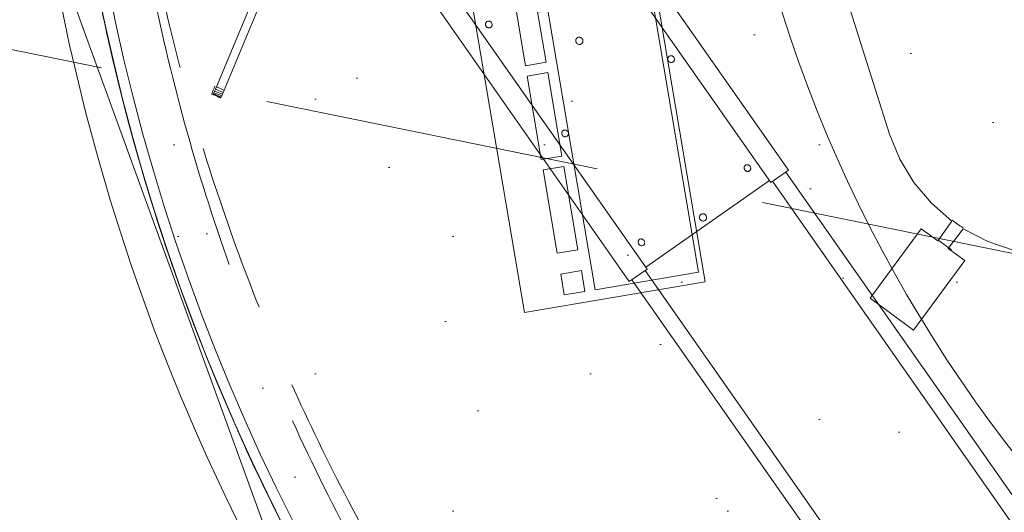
# Model space of a CAD drawing. Header units: millimetres. Extents: x -28656 to 67349, y -24410 to 39654.
# Tile 106 of 146: x 30867 to 31779, y 13848 to 14305. Entities that reach past the tile are written whole.
import ezdxf

# ---------------------------------------------------------------- set-up
doc = ezdxf.new("R2010")
doc.units = ezdxf.units.MM
doc.header["$MEASUREMENT"] = 0
doc.linetypes.add('B0701', pattern=[234.119993, 155.999994, -78.119999])
doc.linetypes.add('B0703', pattern=[468.700004, 312.5, -156.200004])
for name, color, linetype in [('00 Bestaand', 7, 'Continuous'), ('New_43 Vloerafwerking', 7, 'Continuous'), ('New_43 Vloerafwerking Afdek-arcering', 7, 'Continuous'), ('New_82 Interieur', 7, 'Continuous'), ('New_83 Losse inrichting', 7, 'Continuous'), ('New_84 Vaste inrichting', 7, 'Continuous'), ('New_84 Vaste inrichting Doorsnede-arcering', 7, 'Continuous')]:
    doc.layers.add(name, color=color, linetype=linetype)

# ---------------------------------------------------------------- blocks, each defined once
blk = doc.blocks.new('Slab_2_1', base_point=(25896.48, 17144.84))
at = {"layer": 'New_43 Vloerafwerking Afdek-arcering', "linetype": 'Continuous', "lineweight": 0, "true_color": 0x000000}
h = blk.add_hatch(dxfattribs=at)
h.set_pattern_fill('910_Puntjes_B_0001', color=18, style=0, pattern_type=2)
h.set_pattern_definition([(45, (0, 400), (-127.2792, 127.2792), [0, -120, 0, -180]), (110, (400, 400), (169.1447, 61.5636), [0, -88, 0, -152])])
h.paths.add_polyline_path([(25896.48, 17144.84), (30574.23, 16193.15), (30808.08, 14866.91), (30896.64, 14364.66), (30932.22, 14370.93, 0.668179), (34377.55, 13607.12), (34377.65, 13607.05), (34612.83, 13942.92), (33897.01, 14444.33), (34190.52, 15885.2), (34199.02, 15926.96), (33470.31, 16377.03), (33580.53, 16918.98), (31954.14, 17249.86), (32153.59, 18230.18), (26357.51, 19410.87), (26028.46, 17793.54)])
at = {"layer": 'New_43 Vloerafwerking', "color": 1, "linetype": 'Continuous', "lineweight": 0, "flags": 128}
blk.add_lwpolyline([(25896.48, 17144.84), (30574.23, 16193.15), (30808.08, 14866.91), (30896.64, 14364.66), (30932.22, 14370.93, 0.668179), (34377.55, 13607.12), (34377.65, 13607.05), (34612.83, 13942.92), (33897.01, 14444.33), (34190.52, 15885.2), (34199.02, 15926.96), (33470.31, 16377.03), (33580.53, 16918.98), (31954.14, 17249.86), (32153.59, 18230.18), (26357.51, 19410.87), (26028.46, 17793.54)], format="xyb", close=True, dxfattribs=at)
blk = doc.blocks.new('Slab_3_1', base_point=(25896.48, 17144.84))
at = {"layer": 'New_84 Vaste inrichting', "color": 1, "linetype": 'Continuous', "lineweight": 0, "flags": 128}
blk.add_lwpolyline([(25896.48, 17144.84), (30574.23, 16193.15), (30808.08, 14866.91), (30843.66, 14873.18), (30932.22, 14370.93, 0.668179), (34377.55, 13607.12), (34377.65, 13607.05), (34612.83, 13942.92), (33897.01, 14444.33), (34190.52, 15885.2), (34199.02, 15926.96), (33470.31, 16377.03), (33580.53, 16918.98), (31952.52, 17241.9), (32153.59, 18230.18), (26357.51, 19410.87), (26028.46, 17793.54)], format="xyb", close=True, dxfattribs=at)
blk = doc.blocks.new('Wall_17_1', base_point=(30932.09, 14370.91))
at = {"layer": 'New_84 Vaste inrichting Doorsnede-arcering', "linetype": 'Continuous', "lineweight": 0, "true_color": 0x000000}
h = blk.add_hatch(dxfattribs=at)
h.set_pattern_fill('325_Houtachtig_plaatmate_E0', color=18, style=0, pattern_type=2)
h.set_pattern_definition([(289.98967, (0, 0), (46.987714, 17.092534), [])])
h.paths.add_polyline_path([(30896.64, 14364.66, 0.087398), (31127.44, 13730.19), (31158.62, 13748.17, -0.087398), (30932.09, 14370.91)])
at = {"layer": 'New_84 Vaste inrichting', "color": 9, "linetype": 'Continuous', "lineweight": 0}
for radius in [1910, 1946]:
    blk.add_arc((32813.07, 14702.58), radius, 190, 209.97934, dxfattribs=at)
blk = doc.blocks.new('onderstel Hettich elektrisch verstelbaar_2')
at = {"layer": 'New_84 Vaste inrichting', "color": 1, "linetype": 'Continuous', "lineweight": 0}
for p, q in [((579.06, 449.99), (21.25, 449.99)), ((579.06, 429.99), (579.06, 449.99)), ((1120.94, 446.99), (579.06, 446.99)), ((21.25, 429.99), (579.06, 429.99)), ((576.94, 289.99), (576.94, 429.99)), ((579.06, 431.99), (1120.94, 431.99)), ((429.25, 419.99), (429.29, 420.46)), ((429.29, 419.52), (429.25, 419.99)), ((429.29, 420.46), (429.41, 420.92)), ((429.41, 420.92), (429.6, 421.36)), ((429.6, 421.36), (429.86, 421.76)), ((429.86, 421.76), (430.18, 422.12)), ((430.18, 422.12), (430.56, 422.42)), ((430.56, 422.42), (430.99, 422.67)), ((430.99, 422.67), (431.45, 422.85)), ((431.45, 422.85), (431.94, 422.96)), ((431.94, 422.96), (432.44, 422.99)), ((432.44, 422.99), (432.94, 422.96)), ((432.94, 422.96), (433.42, 422.85)), ((433.42, 422.85), (433.88, 422.67)), ((433.88, 422.67), (434.31, 422.42)), ((434.31, 422.42), (434.69, 422.12)), ((434.69, 422.12), (435.02, 421.76)), ((435.02, 421.76), (435.28, 421.36)), ((435.28, 421.36), (435.47, 420.92)), ((435.47, 420.92), (435.59, 420.46)), ((435.59, 420.46), (435.63, 419.99)), ((435.63, 419.99), (435.59, 419.52)), ((552.5, 419.99), (552.54, 420.46)), ((552.54, 419.52), (552.5, 419.99)), ((552.54, 420.46), (552.66, 420.92)), ((552.66, 420.92), (552.85, 421.36)), ((552.85, 421.36), (553.11, 421.76)), ((553.11, 421.76), (553.43, 422.12)), ((553.43, 422.12), (553.81, 422.42)), ((553.81, 422.42), (554.24, 422.67)), ((554.24, 422.67), (554.7, 422.85)), ((554.7, 422.85), (555.19, 422.96)), ((555.19, 422.96), (555.69, 422.99)), ((555.69, 422.99), (556.19, 422.96)), ((556.19, 422.96), (556.67, 422.85)), ((556.67, 422.85), (557.13, 422.67)), ((557.13, 422.67), (557.56, 422.42)), ((557.56, 422.42), (557.94, 422.12)), ((557.94, 422.12), (558.27, 421.76)), ((558.27, 421.76), (558.53, 421.36)), ((558.53, 421.36), (558.72, 420.92)), ((558.72, 420.92), (558.84, 420.46)), ((558.84, 420.46), (558.88, 419.99)), ((558.88, 419.99), (558.84, 419.52)), ((429.41, 419.07), (429.29, 419.52)), ((429.6, 418.63), (429.41, 419.07)), ((429.86, 418.23), (429.6, 418.63)), ((430.18, 417.87), (429.86, 418.23)), ((430.56, 417.57), (430.18, 417.87)), ((430.99, 417.32), (430.56, 417.57)), ((431.45, 417.14), (430.99, 417.32)), ((431.94, 417.03), (431.45, 417.14)), ((432.44, 416.99), (431.94, 417.03)), ((432.94, 417.03), (432.44, 416.99)), ((433.42, 417.14), (432.94, 417.03)), ((433.88, 417.32), (433.42, 417.14)), ((434.31, 417.57), (433.88, 417.32)), ((434.69, 417.87), (434.31, 417.57)), ((435.02, 418.23), (434.69, 417.87)), ((435.28, 418.63), (435.02, 418.23)), ((435.47, 419.07), (435.28, 418.63)), ((435.59, 419.52), (435.47, 419.07)), ((552.66, 419.07), (552.54, 419.52)), ((552.85, 418.63), (552.66, 419.07)), ((553.11, 418.23), (552.85, 418.63)), ((553.43, 417.87), (553.11, 418.23)), ((553.81, 417.57), (553.43, 417.87)), ((554.24, 417.32), (553.81, 417.57)), ((554.7, 417.14), (554.24, 417.32)), ((555.19, 417.03), (554.7, 417.14)), ((555.69, 416.99), (555.19, 417.03)), ((556.19, 417.03), (555.69, 416.99)), ((556.67, 417.14), (556.19, 417.03)), ((557.13, 417.32), (556.67, 417.14)), ((557.56, 417.57), (557.13, 417.32)), ((557.94, 417.87), (557.56, 417.57)), ((558.27, 418.23), (557.94, 417.87)), ((558.53, 418.63), (558.27, 418.23)), ((558.72, 419.07), (558.53, 418.63)), ((558.84, 419.52), (558.72, 419.07)), ((366.3, 359.99), (366.34, 360.5)), ((366.34, 359.49), (366.3, 359.99)), ((366.34, 360.5), (366.47, 361)), ((366.47, 358.99), (366.34, 359.49)), ((366.47, 361), (366.67, 361.47)), ((366.67, 358.52), (366.47, 358.99)), ((366.67, 361.47), (366.96, 361.9)), ((366.96, 358.08), (366.67, 358.52)), ((366.96, 361.9), (367.31, 362.29)), ((367.31, 357.7), (366.96, 358.08)), ((367.31, 362.29), (367.72, 362.62)), ((367.72, 357.36), (367.31, 357.7)), ((367.72, 362.62), (368.18, 362.89)), ((368.18, 357.1), (367.72, 357.36)), ((368.18, 362.89), (368.68, 363.08)), ((368.68, 356.9), (368.18, 357.1)), ((368.68, 363.08), (369.21, 363.2)), ((369.21, 356.78), (368.68, 356.9)), ((369.21, 363.2), (369.75, 363.24)), ((369.75, 356.74), (369.21, 356.78)), ((369.75, 363.24), (370.29, 363.2)), ((370.29, 356.78), (369.75, 356.74)), ((370.29, 363.2), (370.82, 363.08)), ((370.82, 356.9), (370.29, 356.78)), ((370.82, 363.08), (371.32, 362.89)), ((371.32, 357.1), (370.82, 356.9)), ((371.32, 362.89), (371.78, 362.62)), ((371.78, 357.36), (371.32, 357.1)), ((371.78, 362.62), (372.19, 362.29)), ((372.19, 357.7), (371.78, 357.36)), ((372.19, 362.29), (372.54, 361.9)), ((372.54, 358.08), (372.19, 357.7)), ((372.54, 361.9), (372.83, 361.47)), ((372.83, 358.52), (372.54, 358.08)), ((372.83, 361.47), (373.03, 361)), ((373.03, 358.99), (372.83, 358.52)), ((373.03, 361), (373.16, 360.5)), ((373.16, 359.49), (373.03, 358.99)), ((373.16, 360.5), (373.2, 359.99)), ((373.2, 359.99), (373.16, 359.49)), ((566.05, 359.99), (566.09, 360.5)), ((566.09, 359.49), (566.05, 359.99)), ((566.09, 360.5), (566.22, 361)), ((566.22, 358.99), (566.09, 359.49)), ((566.22, 361), (566.42, 361.47)), ((566.42, 358.52), (566.22, 358.99)), ((566.42, 361.47), (566.71, 361.9)), ((566.71, 358.08), (566.42, 358.52)), ((566.71, 361.9), (567.06, 362.29)), ((567.06, 357.7), (566.71, 358.08)), ((567.06, 362.29), (567.47, 362.62)), ((567.47, 357.36), (567.06, 357.7)), ((567.47, 362.62), (567.93, 362.89)), ((567.93, 357.1), (567.47, 357.36)), ((567.93, 362.89), (568.43, 363.08)), ((568.43, 356.9), (567.93, 357.1)), ((568.43, 363.08), (568.96, 363.2)), ((568.96, 356.78), (568.43, 356.9)), ((568.96, 363.2), (569.5, 363.24)), ((569.5, 356.74), (568.96, 356.78)), ((569.5, 363.24), (570.04, 363.2)), ((570.04, 356.78), (569.5, 356.74)), ((570.04, 363.2), (570.57, 363.08)), ((570.57, 356.9), (570.04, 356.78)), ((570.57, 363.08), (571.07, 362.89)), ((571.07, 357.1), (570.57, 356.9)), ((571.07, 362.89), (571.53, 362.62)), ((571.53, 357.36), (571.07, 357.1)), ((571.53, 362.62), (571.94, 362.29)), ((571.94, 357.7), (571.53, 357.36)), ((571.94, 362.29), (572.29, 361.9)), ((572.29, 358.08), (571.94, 357.7)), ((572.29, 361.9), (572.58, 361.47)), ((572.58, 358.52), (572.29, 358.08)), ((572.58, 361.47), (572.78, 361)), ((572.78, 358.99), (572.58, 358.52)), ((572.78, 361), (572.91, 360.5)), ((572.91, 359.49), (572.78, 358.99)), ((572.91, 360.5), (572.95, 359.99)), ((572.95, 359.99), (572.91, 359.49)), ((306.16, 300.92), (306.35, 301.36)), ((306.35, 301.36), (306.61, 301.76)), ((306.61, 301.76), (306.93, 302.12)), ((306.93, 302.12), (307.31, 302.42)), ((307.31, 302.42), (307.74, 302.67)), ((307.74, 302.67), (308.2, 302.85)), ((308.2, 302.85), (308.69, 302.96)), ((308.69, 302.96), (309.19, 302.99)), ((309.19, 302.99), (309.69, 302.96)), ((309.69, 302.96), (310.17, 302.85)), ((310.17, 302.85), (310.63, 302.67)), ((310.63, 302.67), (311.06, 302.42)), ((311.06, 302.42), (311.44, 302.12)), ((311.44, 302.12), (311.77, 301.76)), ((311.77, 301.76), (312.03, 301.36)), ((312.03, 301.36), (312.22, 300.92)), ((429.41, 300.92), (429.6, 301.36)), ((429.6, 301.36), (429.86, 301.76)), ((429.86, 301.76), (430.18, 302.12)), ((430.18, 302.12), (430.56, 302.42)), ((430.56, 302.42), (430.99, 302.67)), ((430.99, 302.67), (431.45, 302.85)), ((431.45, 302.85), (431.94, 302.96)), ((431.94, 302.96), (432.44, 302.99)), ((432.44, 302.99), (432.94, 302.96)), ((432.94, 302.96), (433.42, 302.85)), ((433.42, 302.85), (433.88, 302.67)), ((433.88, 302.67), (434.31, 302.42)), ((434.31, 302.42), (434.69, 302.12)), ((434.69, 302.12), (435.02, 301.76)), ((435.02, 301.76), (435.28, 301.36)), ((435.28, 301.36), (435.47, 300.92)), ((552.66, 300.92), (552.85, 301.36)), ((552.85, 301.36), (553.11, 301.76)), ((553.11, 301.76), (553.43, 302.12)), ((553.43, 302.12), (553.81, 302.42)), ((553.81, 302.42), (554.24, 302.67)), ((554.24, 302.67), (554.7, 302.85)), ((554.7, 302.85), (555.19, 302.96)), ((555.19, 302.96), (555.69, 302.99)), ((555.69, 302.99), (556.19, 302.96)), ((556.19, 302.96), (556.67, 302.85)), ((556.67, 302.85), (557.13, 302.67)), ((557.13, 302.67), (557.56, 302.42)), ((557.56, 302.42), (557.94, 302.12)), ((557.94, 302.12), (558.27, 301.76)), ((558.27, 301.76), (558.53, 301.36)), ((558.53, 301.36), (558.72, 300.92)), ((306, 299.99), (306.04, 300.46)), ((306.04, 299.52), (306, 299.99)), ((306.04, 300.46), (306.16, 300.92)), ((306.16, 299.07), (306.04, 299.52)), ((306.35, 298.63), (306.16, 299.07)), ((306.61, 298.23), (306.35, 298.63)), ((306.93, 297.87), (306.61, 298.23)), ((307.31, 297.57), (306.93, 297.87)), ((307.74, 297.32), (307.31, 297.57)), ((308.2, 297.14), (307.74, 297.32)), ((308.69, 297.03), (308.2, 297.14)), ((309.19, 296.99), (308.69, 297.03)), ((309.69, 297.03), (309.19, 296.99)), ((310.17, 297.14), (309.69, 297.03)), ((310.63, 297.32), (310.17, 297.14)), ((311.06, 297.57), (310.63, 297.32)), ((311.44, 297.87), (311.06, 297.57)), ((311.77, 298.23), (311.44, 297.87)), ((312.03, 298.63), (311.77, 298.23)), ((312.22, 299.07), (312.03, 298.63)), ((312.22, 300.92), (312.34, 300.46)), ((312.34, 299.52), (312.22, 299.07)), ((312.34, 300.46), (312.38, 299.99)), ((312.38, 299.99), (312.34, 299.52)), ((429.25, 299.99), (429.29, 300.46)), ((429.29, 299.52), (429.25, 299.99)), ((429.29, 300.46), (429.41, 300.92)), ((429.41, 299.07), (429.29, 299.52)), ((429.6, 298.63), (429.41, 299.07)), ((429.86, 298.23), (429.6, 298.63)), ((430.18, 297.87), (429.86, 298.23)), ((430.56, 297.57), (430.18, 297.87)), ((430.99, 297.32), (430.56, 297.57)), ((431.45, 297.14), (430.99, 297.32)), ((431.94, 297.03), (431.45, 297.14)), ((432.44, 296.99), (431.94, 297.03)), ((432.94, 297.03), (432.44, 296.99)), ((433.42, 297.14), (432.94, 297.03)), ((433.88, 297.32), (433.42, 297.14)), ((434.31, 297.57), (433.88, 297.32)), ((434.69, 297.87), (434.31, 297.57)), ((435.02, 298.23), (434.69, 297.87)), ((435.28, 298.63), (435.02, 298.23)), ((435.47, 299.07), (435.28, 298.63)), ((435.47, 300.92), (435.59, 300.46)), ((435.59, 299.52), (435.47, 299.07)), ((435.59, 300.46), (435.63, 299.99)), ((435.63, 299.99), (435.59, 299.52)), ((552.5, 299.99), (552.54, 300.46)), ((552.54, 299.52), (552.5, 299.99)), ((552.54, 300.46), (552.66, 300.92)), ((552.66, 299.07), (552.54, 299.52)), ((552.85, 298.63), (552.66, 299.07)), ((553.11, 298.23), (552.85, 298.63)), ((553.43, 297.87), (553.11, 298.23)), ((553.81, 297.57), (553.43, 297.87)), ((554.24, 297.32), (553.81, 297.57)), ((554.7, 297.14), (554.24, 297.32)), ((555.19, 297.03), (554.7, 297.14)), ((555.69, 296.99), (555.19, 297.03)), ((556.19, 297.03), (555.69, 296.99)), ((556.67, 297.14), (556.19, 297.03)), ((557.13, 297.32), (556.67, 297.14)), ((557.56, 297.57), (557.13, 297.32)), ((557.94, 297.87), (557.56, 297.57)), ((558.27, 298.23), (557.94, 297.87)), ((558.53, 298.63), (558.27, 298.23)), ((558.72, 299.07), (558.53, 298.63)), ((558.72, 300.92), (558.84, 300.46)), ((558.84, 299.52), (558.72, 299.07)), ((558.84, 300.46), (558.88, 299.99)), ((558.88, 299.99), (558.84, 299.52)), ((579.06, 289.99), (21.25, 289.99)), ((579.06, 269.99), (579.06, 289.99)), ((1120.94, 287.99), (579.06, 287.99)), ((21.25, 269.99), (579.06, 269.99)), ((579.06, 272.99), (1120.94, 272.99))]:
    blk.add_line(p, q, dxfattribs=at)
blk = doc.blocks.new('Bureaustoel 01 20')
at = {"layer": 'New_83 Losse inrichting', "color": 1, "linetype": 'Continuous', "lineweight": 0}
for p, q in [((199.52, 116.6), (184.4, 137.44)), ((217.77, 98.42), (199.52, 116.6)), ((204.56, 79.71), (217.77, 98.42)), ((142.2, 26.11), (189.2, 90.89)), ((189.2, 90.89), (204.56, 79.71)), ((202.55, 82.1), (215.08, 72.98)), ((227.68, 90.66), (214.26, 72.65)), ((249.2, 77.54), (227.68, 90.66)), ((272.5, 67.94), (249.2, 77.54)), ((214.26, 72.65), (229.62, 61.47)), ((297, 62.08), (272.5, 67.94)), ((229.62, 61.47), (182.63, -3.31)), ((322.12, 60.1), (297, 62.08)), ((506.99, 60.1), (322.12, 60.1)), ((182.63, -3.31), (142.2, 26.11))]:
    blk.add_line(p, q, dxfattribs=at)
blk.add_ellipse((322.98, 222.06), major_axis=(0, 161.62), ratio=0.999212, start_param=2.438731, end_param=2.516703, dxfattribs=at)
blk = doc.blocks.new('Slab_16_1', base_point=(32526.82, 13434.48))
at = {"layer": 'New_84 Vaste inrichting', "color": 1, "linetype": 'Continuous', "lineweight": 0, "flags": 128}
blk.add_lwpolyline([(32526.82, 13434.48, -0.302297), (31532.82, 14476.84), (31463.36, 14870.76), (30872.48, 14766.57), (30941.94, 14372.65, 0.302628), (32396.96, 12848.7)], format="xyb", close=True, dxfattribs=at)
blk = doc.blocks.new('Slab_17_1', base_point=(30418.9, 14747.52))
at = {"layer": 'New_84 Vaste inrichting', "color": 1, "linetype": 'Continuous', "lineweight": 0, "flags": 128}
blk.add_lwpolyline([(30418.9, 14747.52, 0.414214), (30476.82, 14706.96), (30860.9, 14774.68), (30932.09, 14370.91, 0.084716), (31148.55, 13765.85), (30900.78, 13336.69, -0.111889), (30498.78, 14294.5)], format="xyb", close=True, dxfattribs=at)
blk = doc.blocks.new('Toetsenbord 20')
at = {"layer": 'New_82 Interieur', "color": 1, "linetype": 'Continuous', "lineweight": 0}
for p, q in [((0, 170), (0, 0)), ((470, 170), (0, 170)), ((29.38, 130.91), (9.79, 130.91)), ((9.79, 130.91), (9.79, 111.52)), ((29.38, 111.52), (29.38, 130.91)), ((127.29, 130.91), (48.96, 130.91)), ((48.96, 130.91), (48.96, 111.52)), ((127.29, 111.52), (127.29, 130.91)), ((215.42, 130.91), (137.08, 130.91)), ((137.08, 130.91), (137.08, 111.52)), ((215.42, 111.52), (215.42, 130.91)), ((303.54, 130.91), (225.21, 130.91)), ((225.21, 130.91), (225.21, 111.52)), ((9.79, 111.52), (29.38, 111.52)), ((48.96, 111.52), (127.29, 111.52)), ((137.08, 111.52), (215.42, 111.52)), ((225.21, 111.52), (303.54, 111.52)), ((303.54, 101.82), (9.79, 101.82)), ((9.79, 101.82), (9.79, 4.85)), ((0, 0), (470, 0)), ((9.79, 4.85), (303.54, 4.85))]:
    blk.add_line(p, q, dxfattribs=at)
blk = doc.blocks.new('Beam_4_1', base_point=(30932.09, 14370.91))
at = {"layer": 'New_84 Vaste inrichting', "color": 9, "linetype": 'B0703', "lineweight": 0}
for radius in [1860, 1910]:
    blk.add_arc((32813.07, 14702.58), radius, 190, 325, dxfattribs=at)
blk = doc.blocks.new('Human scale_2')
at = {"layer": 'New_84 Vaste inrichting', "color": 1, "linetype": 'Continuous', "lineweight": 0}
for p, q in [((-331.53, 177.33), (-330.96, 185.1)), ((-331.48, 181.4), (-331.21, 185.11)), ((-330.96, 185.1), (-331.06, 185.11)), ((-330.22, 185.06), (-330.96, 185.1)), ((-330.79, 177.28), (-330.22, 185.06)), ((-329.02, 184.99), (-330.22, 185.06)), ((-329.6, 177.21), (-329.02, 184.99)), ((-327.42, 184.88), (-329.02, 184.99)), ((-327.99, 177.1), (-327.42, 184.88)), ((-325.48, 184.74), (-327.42, 184.88)), ((-326.05, 176.96), (-325.48, 184.74)), ((-323.28, 184.59), (-325.48, 184.74)), ((-323.85, 176.81), (-323.28, 184.59)), ((131.91, 151.14), (-323.28, 184.59)), ((-331.8, 175.92), (-331.78, 177.33)), ((-331.53, 175.89), (-331.8, 175.92)), ((-331.63, 177.33), (-331.78, 177.33)), ((-331.63, 177.33), (-331.53, 177.33)), ((-331.53, 177.33), (-330.79, 177.28)), ((-331.53, 175.89), (-330.74, 175.82)), ((-329.6, 177.21), (-330.79, 177.28)), ((-329.48, 175.72), (-330.74, 175.82)), ((-329.6, 177.21), (-327.99, 177.1)), ((-327.84, 175.59), (-329.48, 175.72)), ((-326.05, 176.96), (-327.99, 177.1)), ((-325.92, 175.45), (-327.84, 175.59)), ((-326.05, 176.96), (-323.85, 176.81)), ((-323.87, 175.3), (-325.92, 175.45)), ((-323.85, 176.81), (131.34, 143.36))]:
    blk.add_line(p, q, dxfattribs=at)

msp = doc.modelspace()

# ---------------------------------------------------------------- linework, layer by layer
at = {"layer": '00 Bestaand', "color": 1, "linetype": 'B0703', "lineweight": 0, "flags": 128}
msp.add_lwpolyline([(45180.02, 11359.95), (22639.64, 15951.46), (22639.64, 14776.53, -0.150834), (12379.38, 13705.02), (12379.38, 10292.29), (29943.92, 10292.29, -0.343583), (32683.85, 8292.11), (37809.67, 8291.88), (37379.78, 10309.26), (44966, 10309.28)], format="xyb", close=True, dxfattribs=at)
at = {"layer": 'New_82 Interieur', "color": 4, "linetype": 'B0701', "lineweight": 0}
msp.add_arc((32853.32, 14742.82), 1900, 190, 248.53633, dxfattribs=at)

# ---------------------------------------------------------------- block references
at = {"layer": 'New_43 Vloerafwerking', "color": 1, "linetype": 'Continuous', "lineweight": 0}
msp.add_blockref('Slab_2_1', (25896.48, 17144.84), dxfattribs=at)
at = {"layer": 'New_83 Losse inrichting', "color": 1, "linetype": 'Continuous', "lineweight": 0, "xscale": -1, "zscale": 1000, "rotation": 287.6408076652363}
msp.add_blockref('Bureaustoel 01 20', (31713.23, 13873.65), dxfattribs=at)
at = {"layer": 'New_83 Losse inrichting', "color": 1, "linetype": 'Continuous', "lineweight": 0, "zscale": 1000, "rotation": 99.59541511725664}
msp.add_blockref('Toetsenbord 20', (31502.12, 14061.89), dxfattribs=at)
at = {"layer": 'New_84 Vaste inrichting', "color": 1, "linetype": 'Continuous', "lineweight": 0}
for name, p in [('Slab_3_1', (25896.48, 17144.84)), ('Slab_16_1', (32526.82, 13434.48)), ('Slab_17_1', (30418.9, 14747.52))]:
    msp.add_blockref(name, p, dxfattribs=at)
at = {"layer": 'New_84 Vaste inrichting', "color": 1, "linetype": 'Continuous', "lineweight": 0, "xscale": -1, "zscale": 1000, "rotation": 243.1269582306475}
msp.add_blockref('Human scale_2', (31037.78, 14611.25), dxfattribs=at)
at = {"layer": 'New_84 Vaste inrichting', "color": 1, "linetype": 'Continuous', "lineweight": 0, "zscale": 1000, "rotation": 305}
msp.add_blockref('onderstel Hettich elektrisch verstelbaar_2', (30878.42, 14381.58), dxfattribs=at)
at = {"layer": 'New_84 Vaste inrichting', "color": 9, "lineweight": 0}
for name in ['Beam_4_1', 'Wall_17_1']:
    msp.add_blockref(name, (30932.09, 14370.91), dxfattribs=at)

doc.saveas('drawing.dxf')
